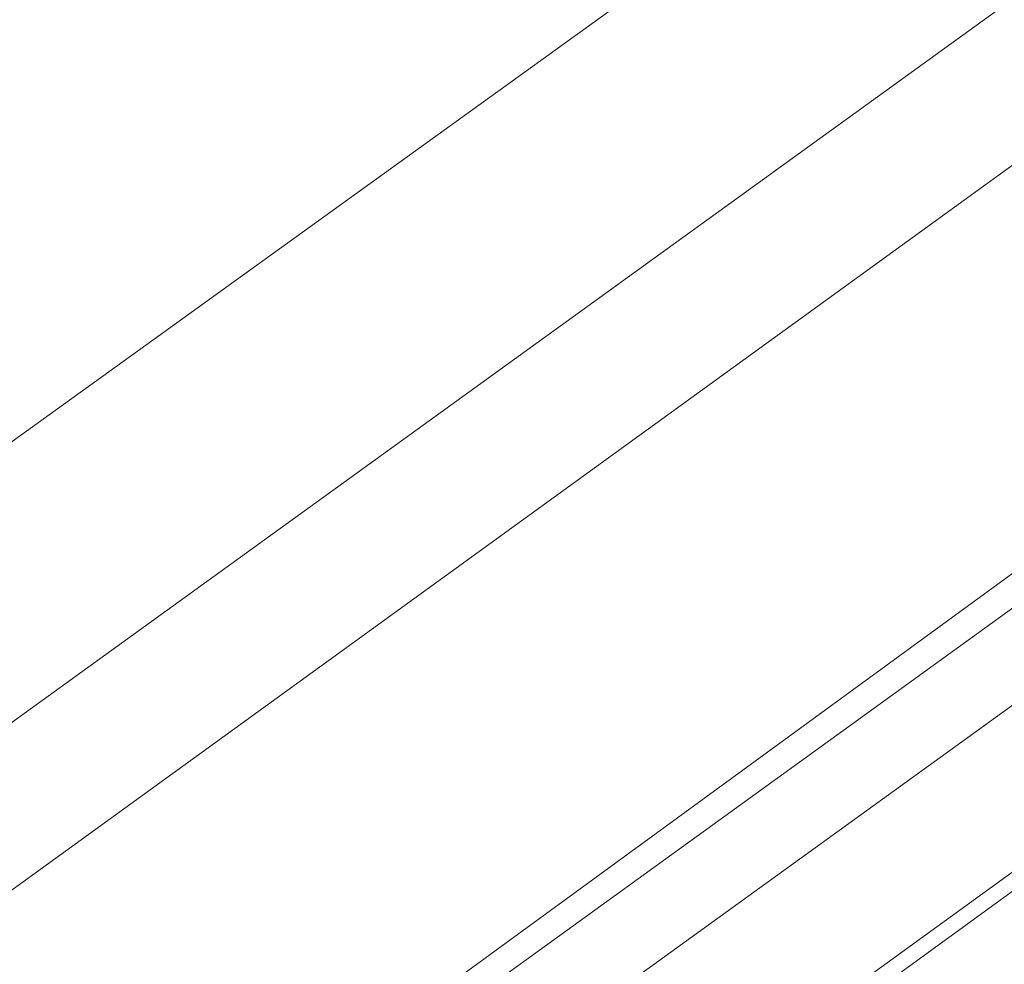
# Model space of a CAD drawing. Header units: metres. Extents: x 237319 to 238937, y 510065 to 511489.
# Tile 88 of 176: x 237989 to 238017, y 510900 to 510927. Entities that reach past the tile are written whole.
import ezdxf

# ---------------------------------------------------------------- set-up
doc = ezdxf.new("R2010")
doc.units = ezdxf.units.M
for name, color, linetype, lineweight in [('B-WE-FV-GELEIDING_WILDRASTER-G', 252, 'Continuous', 18), ('B-WE-GR-BEPLANTING_CULTUUR_BOSPLANTSOEN-GV', 252, 'Continuous', 18), ('B-WE-GR-GROENVOORZIENING-GV', 252, 'Continuous', 18), ('B-WE-KG-GRENS_PERCEEL-GV', 252, 'Continuous', 18), ('B-WE-OG-TERREIN_BEGROEID-GV', 252, 'Continuous', 18), ('B-WE-OG-TERREIN_OEVER-GV', 252, 'Continuous', 18), ('B-WE-OG-WATER-GV', 252, 'Continuous', 18)]:
    doc.layers.add(name, color=color, linetype=linetype, lineweight=lineweight)

# ---------------------------------------------------------------- blocks, each defined once
blk = doc.blocks.new('brk-2025')
at = {"layer": 'B-WE-KG-GRENS_PERCEEL-GV', "flags": 128}
for points in [[(237939.72, 510854.88), (237984.1, 510886.85), (238000, 510898.447), (238032.44, 510922.11), (238046.181, 510932.933), (238048.22, 510936.35), (238053.149, 510928.524), (238066.347, 510937.708), (238110.79, 510970.08), (238192.292, 511028.747)], [(238008.479, 510866.606), (238064.227, 510905.568), (238053.149, 510928.524), (237864.024, 510791.516)]]:
    blk.add_lwpolyline(points, dxfattribs=at)
blk.add_lwpolyline([(237864.024, 510791.516), (238053.149, 510928.524), (238048.22, 510936.35), (238046.181, 510932.933), (238032.44, 510922.11), (238000, 510898.447), (237984.1, 510886.85), (237939.72, 510854.88), (237915.9, 510837.66), (237892.62, 510820.74), (237877.35, 510809.7), (237871.8, 510805.83), (237865.584, 510803.904), (237864.851, 510798.083)], close=True, dxfattribs=at)
blk = doc.blocks.new('bgt-2025')
at = {"layer": 'B-WE-GR-BEPLANTING_CULTUUR_BOSPLANTSOEN-GV', "flags": 128}
blk.add_lwpolyline([(238100.803, 511011.593), (238070.827, 510989.131), (237988.322, 510928.787), (237969.051, 510917.289), (237949.513, 510902.849), (237932.651, 510886.804), (237923.284, 510880.119), (237908.296, 510871.294), (237889.722, 510860.729), (237889.269, 510860.303), (237897.742, 510849.072), (237909.893, 510858.031), (238021.064, 510938.124), (238110.65, 511005.163), (238111.482, 511008.981), (238120.654, 511062.181), (238127.675, 511075.994), (238108.711, 511062.257), (238110.973, 511058.39), (238114.72, 511049.565), (238114.185, 511039.671), (238112.044, 511028.707), (238108.297, 511020.953)], close=True, dxfattribs=at)
at = {"layer": 'B-WE-GR-GROENVOORZIENING-GV', "flags": 128}
blk.add_lwpolyline([(238179.996, 511023.806), (238177.463, 511021.314), (238177.423, 511020.323), (238177.027, 511019.194), (238176.332, 511017.214), (238170.645, 511013.318), (238154.656, 511001.15), (238134.62, 510986.847), (238126.441, 510980.888), (238101.533, 510962.739), (238069.68, 510939.577), (238046.641, 510922.866), (238021.502, 510905.056), (237997.159, 510887.364), (237972.389, 510869.172)], dxfattribs=at)
at = {"layer": 'B-WE-OG-TERREIN_BEGROEID-GV', "flags": 128}
for points in [[(238153.14, 511084.889), (238151.483, 511087.182), (238148.728, 511090.991), (238146.611, 511089.494), (238127.675, 511075.994), (238120.654, 511062.181), (238111.482, 511008.981), (238110.65, 511005.163), (238021.064, 510938.124), (237909.893, 510858.031), (237897.742, 510849.072), (237901.865, 510843.606), (237944.083, 510874.315), (237980.335, 510900.752), (238112.781, 510996.441)], [(238122.854, 510983.586), (237911.482, 510830.859), (237914.304, 510827.098), (237926.953, 510836.439), (237949.445, 510852.618), (237972.389, 510869.172), (237997.159, 510887.364), (238021.502, 510905.056), (238046.641, 510922.866), (238069.68, 510939.577), (238101.533, 510962.739), (238126.441, 510980.888)]]:
    blk.add_lwpolyline(points, dxfattribs=at)
at = {"layer": 'B-WE-OG-TERREIN_OEVER-GV', "flags": 128}
for points in [[(238112.781, 510996.441), (237980.335, 510900.752), (237944.083, 510874.315), (237901.865, 510843.606), (237904.311, 510840.364), (237957.334, 510879.296), (238032.521, 510933.744), (238117.327, 510995.441), (238120.355, 510999.479), (238121.104, 511001.6), (238130.353, 511057.156), (238132.599, 511061.897), (238134.596, 511066.139), (238138.59, 511070.381), (238154.822, 511082.562), (238157.676, 511084.704), (238159.216, 511085.86), (238163.094, 511088.586), (238161.372, 511090.824), (238157.593, 511088.101), (238155.929, 511090.397), (238154.374, 511089.272), (238151.483, 511087.182)], [(238130.983, 510994.143), (238129.37, 510994.479), (238127.738, 510991.263), (238125.875, 510988.89), (238045.032, 510930.137), (237958.016, 510867.227), (237909.819, 510833.063), (237911.482, 510830.859), (238122.854, 510983.586)]]:
    blk.add_lwpolyline(points, dxfattribs=at)
at = {"layer": 'B-WE-OG-WATER-GV', "flags": 128}
for points in [[(237958.016, 510867.227), (238045.032, 510930.137), (238125.875, 510988.89), (238127.738, 510991.263), (238129.37, 510994.479), (238130.274, 510996.957), (238139.434, 511054.408)], [(238130.353, 511057.156), (238121.104, 511001.6), (238120.355, 510999.479), (238117.327, 510995.441), (238032.521, 510933.744), (237957.334, 510879.296), (237904.311, 510840.364)]]:
    blk.add_lwpolyline(points, dxfattribs=at)
at = {"layer": 'B-WE-KG-GRENS_PERCEEL-GV'}
blk.add_blockref('brk-2025', (0, 0), dxfattribs=at)

msp = doc.modelspace()

# ---------------------------------------------------------------- block references
at = {"layer": 'B-WE-FV-GELEIDING_WILDRASTER-G'}
msp.add_blockref('bgt-2025', (0, 0), dxfattribs=at)

doc.saveas('drawing.dxf')
